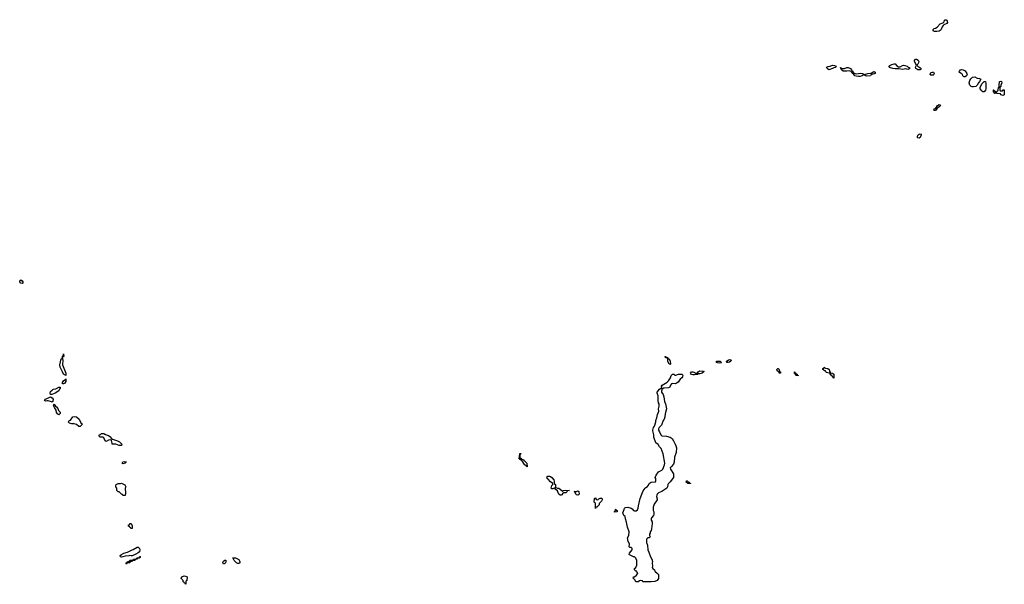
# Model space of a CAD drawing. Header units: inches. Extents: x 2547364 to 2752884, y 552026 to 708734.
# Tile 53 of 85: x 2689429 to 2706050, y 623186 to 632716. Entities that reach past the tile are written whole.
import ezdxf

# ---------------------------------------------------------------- set-up
doc = ezdxf.new("R2010")
doc.units = ezdxf.units.IN
doc.header["$MEASUREMENT"] = 0
for name, color, linetype in [('C6682', 7, 'Continuous'), ('C6692', 7, 'Continuous'), ('C7602', 7, 'Continuous'), ('C7603', 7, 'Continuous')]:
    doc.layers.add(name, color=color, linetype=linetype)

msp = doc.modelspace()

# ---------------------------------------------------------------- linework, layer by layer
at = {"layer": 'C6682', "color": 6}
for points in [[(2689470, 628264), (2689449, 628269), (2689429, 628290), (2689429, 628310), (2689450, 628325), (2689470, 628310), (2689479, 628290), (2689482, 628270)], [(2689970, 626258), (2689964, 626264), (2689910, 626283), (2689890, 626285), (2689870, 626279), (2689860, 626280), (2689848, 626290), (2689862, 626310), (2689950, 626352), (2689976, 626336), (2689991, 626310), (2689986, 626274)]]:
    msp.add_lwpolyline(points, close=True, dxfattribs=at)
msp.add_lwpolyline([(2690000, 626402), (2689970, 626389), (2689950, 626388), (2689941, 626410), (2689950, 626438), (2689975, 626465), (2689990, 626475), (2690000, 626477)], dxfattribs=at)
at = {"layer": 'C6692', "color": 6}
for points in [[(2690210, 626708), (2690170, 626735), (2690150, 626770), (2690113, 626850), (2690107, 626890), (2690130, 626992), (2690146, 626994), (2690150, 627034), (2690162, 627038), (2690170, 627074), (2690171, 627030), (2690154, 627026), (2690151, 627009), (2690155, 626950), (2690151, 626909), (2690153, 626890), (2690207, 626750)], [(2690170, 626569), (2690149, 626569), (2690149, 626590), (2690170, 626618), (2690190, 626638), (2690202, 626638), (2690210, 626652), (2690206, 626610), (2690190, 626582)], [(2690090, 626049), (2690070, 626055), (2690050, 626088), (2690045, 626125), (2690018, 626170), (2690002, 626210), (2690008, 626232), (2690017, 626217), (2690030, 626210), (2690035, 626195), (2690050, 626182), (2690071, 626151), (2690082, 626122), (2690111, 626091), (2690110, 626070)], [(2690450, 625849), (2690428, 625850), (2690385, 625885), (2690350, 625894), (2690310, 625894), (2690270, 625907), (2690249, 625931), (2690269, 625950), (2690285, 625955), (2690328, 626010), (2690350, 626016), (2690390, 626011), (2690430, 625971), (2690462, 625910), (2690491, 625890)], [(2691150, 625529), (2691109, 625529), (2691050, 625549), (2690989, 625549), (2690989, 625570), (2690976, 625616), (2690967, 625627), (2690930, 625617), (2690890, 625597), (2690881, 625601), (2690869, 625610), (2690850, 625658), (2690830, 625668), (2690786, 625670), (2690770, 625686), (2690769, 625710), (2690790, 625716), (2690810, 625731), (2690850, 625731), (2690875, 625715), (2690930, 625696), (2690966, 625670), (2690974, 625654), (2690995, 625635), (2691082, 625610), (2691111, 625590), (2691151, 625551)], [(2697874, 625314), (2697886, 625314), (2697901, 625301), (2697931, 625290), (2697938, 625278), (2697950, 625271), (2697991, 625231), (2697994, 625170), (2697990, 625168), (2697986, 625186), (2697970, 625188), (2697962, 625202), (2697950, 625209), (2697909, 625269), (2697869, 625290), (2697867, 625307), (2697849, 625310), (2697862, 625318), (2697867, 625333), (2697870, 625394), (2697890, 625394), (2697891, 625390), (2697878, 625382), (2697873, 625367)], [(2691170, 625222), (2691158, 625230), (2691170, 625251), (2691197, 625257), (2691233, 625253), (2691226, 625246), (2691214, 625246), (2691210, 625229)], [(2698590, 624754), (2698610, 624771), (2698650, 624775), (2698712, 624772), (2698674, 624766), (2698672, 624750), (2698650, 624729), (2698611, 624729), (2698598, 624722), (2698583, 624697), (2698570, 624690), (2698550, 624693), (2698529, 624710), (2698516, 624730), (2698505, 624765), (2698468, 624790), (2698466, 624806), (2698450, 624808), (2698430, 624798), (2698410, 624798), (2698398, 624810), (2698409, 624851), (2698428, 624870), (2698427, 624887), (2698390, 624915), (2698350, 624962), (2698338, 624970), (2698326, 624990), (2698336, 625004), (2698346, 625010), (2698370, 625011), (2698390, 625006), (2698410, 624991), (2698445, 624950), (2698451, 624929), (2698452, 624890), (2698471, 624870), (2698472, 624832), (2698482, 624822), (2698510, 624811), (2698530, 624811), (2698551, 624791), (2698586, 624766)], [(2691170, 624686), (2691162, 624702), (2691150, 624706), (2691110, 624746), (2691090, 624746), (2691066, 624770), (2691066, 624810), (2691049, 624830), (2691049, 624850), (2691058, 624870), (2691090, 624885), (2691130, 624885), (2691150, 624891), (2691205, 624865), (2691222, 624830), (2691211, 624809), (2691215, 624725), (2691210, 624686)], [(2698850, 624689), (2698830, 624698), (2698818, 624710), (2698806, 624734), (2698806, 624746), (2698786, 624750), (2698830, 624751), (2698850, 624762), (2698870, 624752), (2698872, 624708), (2698864, 624696)], [(2699190, 624614), (2699206, 624630), (2699230, 624642), (2699250, 624642), (2699262, 624630), (2699262, 624610), (2699251, 624590), (2699212, 624548), (2699211, 624529), (2699170, 624488), (2699154, 624486), (2699150, 624466), (2699148, 624548), (2699142, 624562), (2699130, 624566), (2699127, 624573), (2699130, 624634), (2699142, 624638), (2699150, 624651), (2699158, 624618)], [(2699470, 624406), (2699470, 624414), (2699482, 624418), (2699486, 624450), (2699490, 624454), (2699498, 624438), (2699514, 624430), (2699514, 624410), (2699510, 624408)], [(2691330, 624126), (2691307, 624127), (2691302, 624142), (2691287, 624147), (2691282, 624162), (2691266, 624170), (2691268, 624190), (2691286, 624194), (2691290, 624212), (2691310, 624212), (2691330, 624174)], [(2691310, 623668), (2691290, 623675), (2691271, 623669), (2691210, 623661), (2691170, 623649), (2691150, 623646), (2691130, 623649), (2691127, 623673), (2691148, 623690), (2691189, 623710), (2691250, 623731), (2691330, 623770), (2691346, 623774), (2691410, 623811), (2691430, 623811), (2691450, 623790), (2691459, 623770), (2691450, 623735), (2691430, 623717), (2691390, 623695), (2691330, 623668)], [(2691230, 623528), (2691226, 623530), (2691226, 623550), (2691242, 623558), (2691249, 623571), (2691282, 623578), (2691290, 623594), (2691330, 623594), (2691342, 623598), (2691348, 623612), (2691387, 623613), (2691402, 623618), (2691406, 623630), (2691446, 623634), (2691450, 623651), (2691471, 623650), (2691452, 623648), (2691450, 623629), (2691413, 623627), (2691410, 623609), (2691374, 623606), (2691372, 623590), (2691334, 623586), (2691330, 623569), (2691294, 623566), (2691290, 623549), (2691253, 623547), (2691238, 623542)], [(2692870, 623528), (2692858, 623550), (2692870, 623574), (2692890, 623594), (2692910, 623594), (2692911, 623570), (2692902, 623550), (2692890, 623538)], [(2693130, 623535), (2693110, 623537), (2693089, 623550), (2693049, 623590), (2693029, 623631), (2693070, 623631), (2693126, 623606), (2693146, 623570), (2693145, 623550)], [(2692230, 623186), (2692222, 623202), (2692206, 623210), (2692202, 623222), (2692190, 623226), (2692186, 623250), (2692166, 623270), (2692162, 623282), (2692148, 623290), (2692162, 623298), (2692166, 623310), (2692206, 623330), (2692230, 623325), (2692254, 623310), (2692252, 623250), (2692238, 623242), (2692234, 623230), (2692234, 623190)]]:
    msp.add_lwpolyline(points, close=True, dxfattribs=at)
for points in [[(2690000, 626477), (2690037, 626483), (2690090, 626511), (2690111, 626511), (2690111, 626490), (2690101, 626479), (2690090, 626449), (2690027, 626413), (2690000, 626402)], [(2700000, 623229), (2699950, 623229), (2699942, 623242), (2699910, 623248), (2699890, 623242), (2699870, 623229), (2699830, 623229), (2699816, 623256), (2699784, 623290), (2699790, 623314), (2699810, 623314), (2699840, 623340), (2699856, 623364), (2699866, 623370), (2699850, 623386), (2699846, 623406), (2699830, 623408), (2699809, 623430), (2699809, 623450), (2699828, 623470), (2699848, 623510), (2699848, 623590), (2699829, 623629), (2699810, 623648), (2699790, 623649), (2699770, 623662), (2699722, 623682), (2699718, 623690), (2699722, 623710), (2699769, 623770), (2699768, 623788), (2699750, 623808), (2699726, 623810), (2699720, 623820), (2699718, 623830), (2699724, 623850), (2699721, 623870), (2699699, 623910), (2699689, 623970), (2699710, 624012), (2699719, 624070), (2699687, 624150), (2699674, 624234), (2699654, 624290), (2699649, 624330), (2699630, 624350), (2699613, 624390), (2699635, 624450), (2699638, 624470), (2699642, 624478), (2699655, 624485), (2699693, 624487), (2699750, 624473), (2699770, 624459), (2699793, 624433), (2699810, 624425), (2699833, 624427), (2699857, 624443), (2699870, 624470), (2699872, 624510), (2699904, 624636), (2699929, 624710), (2699956, 624764), (2699989, 624810), (2700000, 624818)]]:
    msp.add_lwpolyline(points, dxfattribs=at)
at = {"layer": 'C7602', "color": 6}
for points in [[(2700410, 626888), (2700402, 626902), (2700390, 626909), (2700370, 626946), (2700368, 626988), (2700362, 627002), (2700348, 627008), (2700329, 627010), (2700326, 627030), (2700334, 627030), (2700338, 627018), (2700370, 627012), (2700374, 626994), (2700391, 626990), (2700411, 626950), (2700416, 626910)], [(2701390, 626929), (2701368, 626930), (2701362, 626950), (2701389, 626970), (2701410, 626978), (2701434, 626974), (2701438, 626970), (2701431, 626950), (2701410, 626934)], [(2701250, 626918), (2701210, 626922), (2701189, 626930), (2701189, 626950), (2701210, 626954), (2701254, 626950), (2701274, 626930), (2701270, 626926)], [(2702270, 626748), (2702249, 626750), (2702248, 626768), (2702218, 626790), (2702208, 626812), (2702226, 626830), (2702230, 626831), (2702251, 626810), (2702254, 626774), (2702271, 626770)], [(2703170, 626668), (2703162, 626682), (2703150, 626686), (2703146, 626706), (2703130, 626708), (2703126, 626726), (2703110, 626728), (2703107, 626747), (2703093, 626747), (2703050, 626762), (2703038, 626770), (2703029, 626789), (2703008, 626790), (2703006, 626806), (2702986, 626810), (2702989, 626831), (2703006, 626834), (2703010, 626851), (2703018, 626838), (2703033, 626833), (2703071, 626830), (2703091, 626810), (2703101, 626781), (2703113, 626767), (2703113, 626753), (2703154, 626750), (2703158, 626738), (2703173, 626733), (2703174, 626670)], [(2700910, 626736), (2700884, 626736), (2700870, 626729), (2700850, 626729), (2700820, 626720), (2700790, 626722), (2700769, 626730), (2700754, 626750), (2700768, 626770), (2700794, 626770), (2700810, 626767), (2700842, 626750), (2700850, 626734), (2700862, 626738), (2700882, 626770), (2700898, 626782), (2700910, 626787), (2700955, 626785), (2700974, 626790), (2700978, 626770), (2700951, 626750)], [(2702570, 626706), (2702529, 626709), (2702522, 626742), (2702510, 626746), (2702508, 626770), (2702513, 626767), (2702513, 626753), (2702530, 626751), (2702533, 626733), (2702551, 626731), (2702554, 626714), (2702570, 626712)], [(2700750, 624886), (2700708, 624890), (2700678, 624910), (2700686, 624930), (2700694, 624930), (2700715, 624915), (2700732, 624910), (2700734, 624894), (2700750, 624892)]]:
    msp.add_lwpolyline(points, close=True, dxfattribs=at)
msp.add_lwpolyline([(2700000, 624818), (2700024, 624836), (2700043, 624857), (2700053, 624887), (2700070, 624901), (2700091, 624911), (2700162, 624918), (2700166, 624930), (2700166, 624970), (2700158, 624990), (2700174, 625030), (2700214, 625086), (2700269, 625110), (2700284, 625130), (2700316, 625204), (2700321, 625230), (2700289, 625390), (2700259, 625479), (2700230, 625509), (2700205, 625545), (2700170, 625574), (2700133, 625670), (2700133, 625710), (2700118, 625778), (2700117, 625790), (2700129, 625830), (2700144, 625855), (2700169, 625930), (2700169, 625950), (2700186, 625994), (2700193, 626050), (2700213, 626090), (2700217, 626110), (2700213, 626150), (2700221, 626190), (2700221, 626230), (2700214, 626250), (2700209, 626290), (2700209, 626370), (2700189, 626410), (2700189, 626431), (2700230, 626482), (2700254, 626494), (2700266, 626494), (2700268, 626512), (2700264, 626530), (2700277, 626550), (2700361, 626599), (2700382, 626618), (2700413, 626670), (2700427, 626713), (2700436, 626724), (2700450, 626731), (2700469, 626731), (2700490, 626715), (2700505, 626715), (2700550, 626731), (2700611, 626731), (2700625, 626710), (2700618, 626690), (2700605, 626670), (2700579, 626650), (2700542, 626598), (2700519, 626581), (2700491, 626570), (2700447, 626573), (2700430, 626569), (2700415, 626550), (2700404, 626516), (2700379, 626501), (2700303, 626497), (2700287, 626487), (2700273, 626487), (2700264, 626444), (2700262, 626430), (2700290, 626391), (2700304, 626350), (2700313, 626273), (2700331, 626230), (2700345, 626150), (2700323, 626063), (2700319, 626010), (2700308, 625972), (2700291, 625950), (2700261, 625870), (2700223, 625830), (2700211, 625810), (2700211, 625790), (2700230, 625762), (2700251, 625711), (2700270, 625691), (2700350, 625685), (2700410, 625670), (2700445, 625645), (2700468, 625610), (2700491, 625550), (2700506, 625525), (2700516, 625490), (2700511, 625410), (2700484, 625330), (2700476, 625245), (2700467, 625213), (2700425, 625170), (2700411, 625150), (2700416, 625130), (2700466, 625050), (2700468, 625010), (2700464, 624990), (2700410, 624913), (2700377, 624883), (2700371, 624869), (2700364, 624830), (2700351, 624810), (2700270, 624752), (2700211, 624730), (2700191, 624710), (2700182, 624690), (2700178, 624670), (2700191, 624631), (2700191, 624610), (2700140, 624540), (2700121, 624490), (2700124, 624430), (2700131, 624410), (2700131, 624369), (2700126, 624350), (2700096, 624310), (2700091, 624290), (2700091, 624270), (2700103, 624243), (2700107, 624210), (2700095, 624125), (2700086, 624094), (2700072, 624070), (2700071, 624049), (2700062, 624030), (2700062, 624010), (2700071, 623989), (2700054, 623970), (2700030, 623969), (2700011, 623950), (2700011, 623891), (2700025, 623845), (2700031, 623770), (2700051, 623730), (2700077, 623650), (2700101, 623610), (2700111, 623571), (2700108, 623550), (2700111, 623491), (2700107, 623470), (2700114, 623454), (2700146, 623430), (2700151, 623410), (2700196, 623370), (2700211, 623350), (2700210, 623286), (2700191, 623249), (2700150, 623235), (2700090, 623229), (2700000, 623229)], dxfattribs=at)
at = {"layer": 'C7603', "color": 6}
for points in [[(2704910, 632516), (2704870, 632518), (2704849, 632529), (2704848, 632552), (2704866, 632570), (2704890, 632574), (2704917, 632590), (2704970, 632647), (2705029, 632671), (2705035, 632690), (2705050, 632711), (2705070, 632716), (2705082, 632710), (2705091, 632670), (2705078, 632650), (2705030, 632629), (2705020, 632620), (2705003, 632597), (2704984, 632550), (2704967, 632533), (2704950, 632525)], [(2703090, 631869), (2703062, 631890), (2703050, 631912), (2703075, 631925), (2703110, 631931), (2703150, 631946), (2703185, 631945), (2703212, 631930), (2703194, 631910), (2703175, 631905), (2703152, 631890)], [(2704262, 631922), (2704290, 631923), (2704330, 631944), (2704350, 631948), (2704370, 631945), (2704410, 631930), (2704430, 631911), (2704451, 631911), (2704450, 631889), (2704424, 631876), (2704390, 631885), (2704330, 631874), (2704270, 631886), (2704210, 631884), (2704170, 631890), (2704126, 631906), (2704115, 631910), (2704102, 631930), (2704116, 631944), (2704150, 631961), (2704190, 631971), (2704210, 631972), (2704238, 631938)], [(2704630, 631869), (2704590, 631869), (2704554, 631890), (2704550, 631914), (2704569, 631950), (2704533, 632010), (2704534, 632030), (2704550, 632051), (2704570, 632052), (2704595, 632035), (2704603, 632023), (2704607, 632010), (2704601, 631990), (2704590, 631968), (2704572, 631950), (2704591, 631930), (2704625, 631910), (2704646, 631890)], [(2703550, 631805), (2703630, 631816), (2703654, 631810), (2703690, 631791), (2703746, 631810), (2703789, 631811), (2703805, 631815), (2703850, 631839), (2703870, 631831), (2703870, 631809), (2703811, 631790), (2703798, 631782), (2703790, 631770), (2703730, 631765), (2703706, 631770), (2703686, 631786), (2703670, 631782), (2703652, 631770), (2703610, 631759), (2703590, 631756), (2703550, 631761), (2703529, 631770), (2703502, 631802), (2703490, 631809), (2703483, 631823), (2703470, 631829), (2703463, 631843), (2703450, 631849), (2703434, 631854), (2703390, 631849), (2703328, 631850), (2703302, 631870), (2703302, 631882), (2703289, 631890), (2703286, 631910), (2703291, 631910), (2703293, 631893), (2703350, 631890), (2703390, 631907), (2703412, 631910), (2703451, 631890), (2703471, 631870), (2703477, 631857), (2703491, 631850), (2703504, 631824), (2703515, 631815)], [(2704830, 631777), (2704810, 631781), (2704799, 631790), (2704810, 631822), (2704830, 631831), (2704852, 631830), (2704865, 631810), (2704861, 631790), (2704850, 631781)], [(2705390, 631753), (2705370, 631753), (2705359, 631759), (2705350, 631769), (2705344, 631790), (2705330, 631809), (2705310, 631814), (2705289, 631829), (2705295, 631850), (2705313, 631867), (2705330, 631874), (2705358, 631870), (2705390, 631851), (2705418, 631810), (2705425, 631790), (2705410, 631769)], [(2705530, 631581), (2705510, 631583), (2705489, 631589), (2705468, 631612), (2705455, 631650), (2705469, 631690), (2705484, 631716), (2705513, 631747), (2705550, 631751), (2705590, 631731), (2705630, 631725), (2705651, 631711), (2705632, 631670), (2705612, 631650), (2705591, 631609), (2705570, 631589)], [(2705690, 631496), (2705670, 631513), (2705643, 631550), (2705641, 631570), (2705669, 631631), (2705709, 631671), (2705730, 631672), (2705737, 631637), (2705737, 631550), (2705730, 631524), (2705710, 631496)], [(2706010, 631514), (2706022, 631518), (2706030, 631534), (2706050, 631534), (2706050, 631449), (2706030, 631439), (2705990, 631449), (2705986, 631466), (2705926, 631470), (2705922, 631482), (2705910, 631486), (2705898, 631482), (2705894, 631470), (2705886, 631470), (2705882, 631482), (2705866, 631490), (2705868, 631532), (2705874, 631530), (2705878, 631518), (2705894, 631510), (2705898, 631498), (2705910, 631494), (2705922, 631498), (2705930, 631514), (2705942, 631518), (2705947, 631533), (2705950, 631574), (2705962, 631578), (2705966, 631590), (2705962, 631610), (2705969, 631670), (2705990, 631679), (2706005, 631670), (2706011, 631650), (2705992, 631610), (2705991, 631589), (2705978, 631582), (2705973, 631567), (2705973, 631533), (2705978, 631518)], [(2704870, 631184), (2704862, 631190), (2704868, 631210), (2704885, 631215), (2704896, 631224), (2704922, 631270), (2704950, 631282), (2704973, 631273), (2704962, 631250), (2704918, 631222), (2704890, 631184)], [(2704610, 630719), (2704590, 630724), (2704585, 630730), (2704587, 630750), (2704597, 630770), (2704610, 630783), (2704631, 630791), (2704644, 630784), (2704646, 630770), (2704630, 630729)]]:
    msp.add_lwpolyline(points, close=True, dxfattribs=at)

doc.saveas('drawing.dxf')
